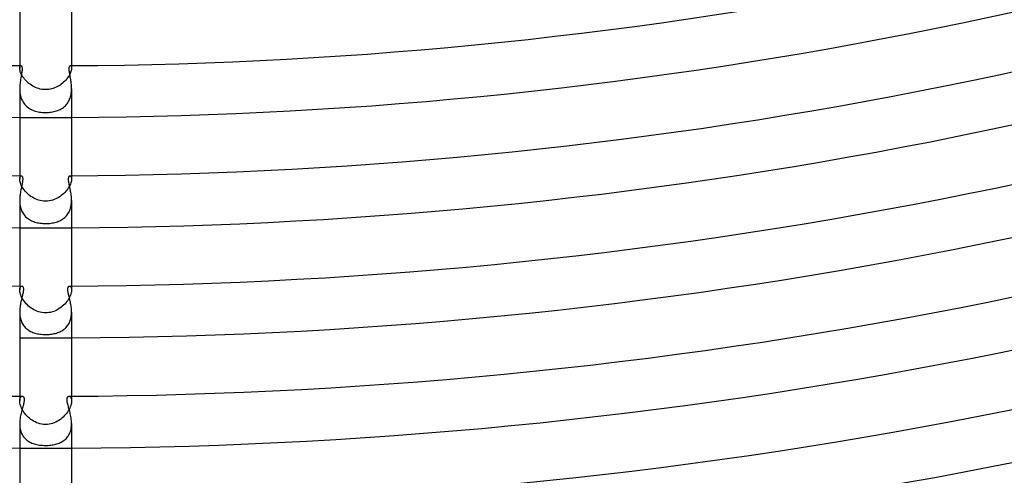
# Model space of a CAD drawing. Header units: millimetres. Extents: x -485 to 485, y -485 to 485.
# Tile 20 of 110: x -2 to 74, y -373 to -338. Entities that reach past the tile are written whole.
import ezdxf

# ---------------------------------------------------------------- set-up
doc = ezdxf.new("R2010")
doc.units = ezdxf.units.MM
doc.layers.add('HIDDEN', color=7, linetype='Continuous')
doc.layers.add('THICK', color=7, linetype='Continuous')

msp = doc.modelspace()

# ---------------------------------------------------------------- linework, layer by layer
at = {"layer": 'HIDDEN'}
for p, q in [((-2, -341.494), (-2, -341.689)), ((-2, -341.688), (-1.996, -341.629)), ((-1.998, -341.743), (-2, -341.688)), ((-1.99, -341.804), (-1.998, -341.743)), ((-1.996, -341.629), (-1.987, -341.581)), ((-1.987, -341.581), (-1.972, -341.543)), ((-1.972, -341.543), (-1.954, -341.516)), ((-1.954, -341.516), (-1.934, -341.5)), ((-1.934, -341.5), (-1.912, -341.495)), ((1.912, -341.495), (1.934, -341.5)), ((1.934, -341.5), (1.954, -341.516)), ((1.954, -341.516), (1.973, -341.544)), ((1.973, -341.544), (1.987, -341.581)), ((1.987, -341.581), (1.997, -341.63)), ((1.997, -341.744), (1.989, -341.806)), ((1.997, -341.63), (2, -341.688)), ((2, -341.688), (1.997, -341.744)), ((2, -341.494), (2, -341.689)), ((-1.976, -341.871), (-1.99, -341.804)), ((-1.956, -341.943), (-1.976, -341.871)), ((-1.929, -342.02), (-1.956, -341.943)), ((-1.895, -342.1), (-1.929, -342.02)), ((-1.855, -342.184), (-1.895, -342.1)), ((-1.807, -342.269), (-1.855, -342.184)), ((-1.752, -342.357), (-1.807, -342.269)), ((-1.69, -342.444), (-1.752, -342.357)), ((-1.622, -342.531), (-1.69, -342.444)), ((-1.548, -342.617), (-1.622, -342.531)), ((1.622, -342.532), (1.549, -342.616)), ((1.689, -342.447), (1.622, -342.532)), ((1.75, -342.36), (1.689, -342.447)), ((1.804, -342.274), (1.75, -342.36)), ((1.852, -342.188), (1.804, -342.274)), ((1.893, -342.105), (1.852, -342.188)), ((1.927, -342.024), (1.893, -342.105)), ((1.955, -341.947), (1.927, -342.024)), ((1.975, -341.874), (1.955, -341.947)), ((1.989, -341.806), (1.975, -341.874)), ((-2, -343.27), (-1.998, -343.381)), ((-1.468, -342.701), (-1.548, -342.617)), ((-1.383, -342.782), (-1.468, -342.701)), ((-1.292, -342.86), (-1.383, -342.782)), ((-1.196, -342.934), (-1.292, -342.86)), ((-1.096, -343.004), (-1.196, -342.934)), ((-0.992, -343.068), (-1.096, -343.004)), ((-0.884, -343.127), (-0.992, -343.068)), ((-0.772, -343.18), (-0.884, -343.127)), ((-0.657, -343.227), (-0.772, -343.18)), ((-0.536, -343.267), (-0.657, -343.227)), ((-0.41, -343.3), (-0.536, -343.267)), ((0.467, -343.286), (0.352, -343.313)), ((0.581, -343.253), (0.467, -343.286)), ((0.692, -343.213), (0.581, -343.253)), ((0.801, -343.167), (0.692, -343.213)), ((0.908, -343.115), (0.801, -343.167)), ((1.011, -343.057), (0.908, -343.115)), ((1.111, -342.994), (1.011, -343.057)), ((1.207, -342.926), (1.111, -342.994)), ((1.299, -342.854), (1.207, -342.926)), ((1.387, -342.778), (1.299, -342.854)), ((1.47, -342.699), (1.387, -342.778)), ((1.549, -342.616), (1.47, -342.699)), ((1.998, -343.374), (2, -343.269)), ((-1.998, -343.381), (-1.991, -343.493)), ((-1.991, -343.493), (-1.979, -343.603)), ((-1.979, -343.603), (-1.962, -343.712)), ((-1.962, -343.712), (-1.94, -343.82)), ((-1.94, -343.82), (-1.912, -343.925)), ((-1.912, -343.925), (-1.878, -344.026)), ((-1.878, -344.026), (-1.838, -344.124)), ((-0.278, -343.325), (-0.41, -343.3)), ((-0.142, -343.341), (-0.278, -343.325)), ((0, -343.347), (-0.142, -343.341)), ((0.118, -343.343), (0, -343.347)), ((0.236, -343.331), (0.118, -343.343)), ((0.352, -343.313), (0.236, -343.331)), ((1.853, -344.088), (1.89, -343.992)), ((1.89, -343.992), (1.921, -343.893)), ((1.921, -343.893), (1.946, -343.792)), ((1.946, -343.792), (1.967, -343.689)), ((1.967, -343.689), (1.982, -343.584)), ((1.982, -343.584), (1.992, -343.479)), ((1.992, -343.479), (1.998, -343.374)), ((-1.838, -344.124), (-1.793, -344.218)), ((-1.793, -344.218), (-1.741, -344.307)), ((-1.741, -344.307), (-1.685, -344.393)), ((-1.685, -344.393), (-1.623, -344.473)), ((-1.623, -344.473), (-1.557, -344.548)), ((-1.557, -344.548), (-1.486, -344.618)), ((-1.486, -344.618), (-1.411, -344.683)), ((-1.411, -344.683), (-1.332, -344.743)), ((-1.332, -344.743), (-1.249, -344.798)), ((-1.249, -344.798), (-1.163, -344.848)), ((1.212, -344.82), (1.296, -344.767)), ((1.296, -344.767), (1.376, -344.71)), ((1.376, -344.71), (1.452, -344.648)), ((1.452, -344.648), (1.524, -344.582)), ((1.524, -344.582), (1.591, -344.511)), ((1.591, -344.511), (1.654, -344.435)), ((1.654, -344.435), (1.712, -344.354)), ((1.712, -344.354), (1.764, -344.269)), ((1.764, -344.269), (1.811, -344.18)), ((1.811, -344.18), (1.853, -344.088)), ((-1.163, -344.848), (-1.073, -344.894)), ((-1.073, -344.894), (-0.981, -344.934)), ((-0.981, -344.934), (-0.885, -344.971)), ((-0.885, -344.971), (-0.787, -345.003)), ((-0.787, -345.003), (-0.685, -345.031)), ((-0.685, -345.031), (-0.579, -345.055)), ((-0.579, -345.055), (-0.47, -345.075)), ((-0.47, -345.075), (-0.357, -345.091)), ((-0.357, -345.091), (-0.24, -345.103)), ((-0.24, -345.103), (-0.121, -345.11)), ((-0.121, -345.11), (0, -345.112)), ((0, -345.112), (0.11, -345.11)), ((0.11, -345.11), (0.219, -345.104)), ((0.219, -345.104), (0.327, -345.095)), ((0.327, -345.095), (0.434, -345.081)), ((0.434, -345.081), (0.54, -345.063)), ((0.54, -345.063), (0.644, -345.041)), ((0.644, -345.041), (0.745, -345.015)), ((0.745, -345.015), (0.845, -344.985)), ((0.845, -344.985), (0.941, -344.95)), ((0.941, -344.95), (1.035, -344.911)), ((1.035, -344.911), (1.125, -344.868)), ((1.125, -344.868), (1.212, -344.82)), ((-2, -349.994), (-2, -350.242)), ((-1.996, -350.177), (-1.986, -350.121)), ((-1.986, -350.121), (-1.971, -350.076)), ((-1.971, -350.076), (-1.951, -350.04)), ((-1.951, -350.04), (-1.929, -350.015)), ((-1.929, -350.015), (-1.904, -350)), ((-1.904, -350), (-1.879, -349.995)), ((1.879, -349.995), (1.905, -350)), ((1.905, -350), (1.929, -350.015)), ((1.929, -350.015), (1.952, -350.041)), ((1.952, -350.041), (1.971, -350.076)), ((1.971, -350.076), (1.987, -350.122)), ((1.987, -350.122), (1.996, -350.177)), ((2, -349.994), (2, -350.242)), ((-2, -350.242), (-1.996, -350.177)), ((-1.997, -350.305), (-2, -350.242)), ((-1.988, -350.374), (-1.997, -350.305)), ((-1.973, -350.449), (-1.988, -350.374)), ((-1.95, -350.529), (-1.973, -350.449)), ((-1.92, -350.615), (-1.95, -350.529)), ((-1.882, -350.703), (-1.92, -350.615)), ((-1.837, -350.793), (-1.882, -350.703)), ((-1.785, -350.886), (-1.837, -350.793)), ((-1.725, -350.979), (-1.785, -350.886)), ((1.827, -350.812), (1.773, -350.905)), ((1.874, -350.72), (1.827, -350.812)), ((1.914, -350.629), (1.874, -350.72)), ((1.946, -350.541), (1.914, -350.629)), ((1.97, -350.458), (1.946, -350.541)), ((1.987, -350.38), (1.97, -350.458)), ((1.997, -350.308), (1.987, -350.38)), ((1.996, -350.177), (2, -350.242)), ((2, -350.242), (1.997, -350.308)), ((-1.658, -351.072), (-1.725, -350.979)), ((-1.584, -351.164), (-1.658, -351.072)), ((-1.505, -351.254), (-1.584, -351.164)), ((-1.419, -351.341), (-1.505, -351.254)), ((-1.328, -351.424), (-1.419, -351.341)), ((-1.231, -351.504), (-1.328, -351.424)), ((-1.129, -351.579), (-1.231, -351.504)), ((-1.024, -351.649), (-1.129, -351.579)), ((-0.913, -351.713), (-1.024, -351.649)), ((1.11, -351.593), (1.005, -351.661)), ((1.21, -351.52), (1.11, -351.593)), ((1.307, -351.442), (1.21, -351.52)), ((1.399, -351.36), (1.307, -351.442)), ((1.486, -351.274), (1.399, -351.36)), ((1.567, -351.185), (1.486, -351.274)), ((1.642, -351.093), (1.567, -351.185)), ((1.711, -350.999), (1.642, -351.093)), ((1.773, -350.905), (1.711, -350.999)), ((-2, -351.886), (-1.998, -351.991)), ((-1.998, -351.991), (-1.992, -352.094)), ((-1.992, -352.094), (-1.981, -352.197)), ((-1.981, -352.197), (-1.966, -352.299)), ((-1.966, -352.299), (-1.945, -352.398)), ((-1.945, -352.398), (-1.92, -352.496)), ((-0.799, -351.771), (-0.913, -351.713)), ((-0.682, -351.822), (-0.799, -351.771)), ((-0.558, -351.866), (-0.682, -351.822)), ((-0.428, -351.903), (-0.558, -351.866)), ((-0.292, -351.931), (-0.428, -351.903)), ((-0.149, -351.949), (-0.292, -351.931)), ((0, -351.955), (-0.149, -351.949)), ((0.145, -351.949), (0, -351.955)), ((0.285, -351.932), (0.145, -351.949)), ((0.419, -351.905), (0.285, -351.932)), ((0.547, -351.87), (0.419, -351.905)), ((0.668, -351.827), (0.547, -351.87)), ((0.784, -351.778), (0.668, -351.827)), ((0.896, -351.723), (0.784, -351.778)), ((1.005, -351.661), (0.896, -351.723)), ((1.923, -352.485), (1.947, -352.388)), ((1.947, -352.388), (1.967, -352.29)), ((1.967, -352.29), (1.982, -352.19)), ((1.982, -352.19), (1.992, -352.089)), ((1.992, -352.089), (1.998, -351.988)), ((1.998, -351.988), (2, -351.887)), ((-1.92, -352.496), (-1.889, -352.59)), ((-1.889, -352.59), (-1.854, -352.681)), ((-1.854, -352.681), (-1.813, -352.769)), ((-1.813, -352.769), (-1.767, -352.852)), ((-1.767, -352.852), (-1.718, -352.932)), ((-1.718, -352.932), (-1.663, -353.007)), ((-1.663, -353.007), (-1.605, -353.078)), ((-1.605, -353.078), (-1.542, -353.145)), ((-1.542, -353.145), (-1.475, -353.207)), ((1.479, -353.204), (1.547, -353.14)), ((1.547, -353.14), (1.61, -353.072)), ((1.61, -353.072), (1.669, -352.999)), ((1.669, -352.999), (1.724, -352.922)), ((1.724, -352.922), (1.774, -352.842)), ((1.774, -352.842), (1.818, -352.758)), ((1.818, -352.758), (1.858, -352.67)), ((1.858, -352.67), (1.893, -352.579)), ((1.893, -352.579), (1.923, -352.485)), ((-1.475, -353.207), (-1.405, -353.265)), ((-1.405, -353.265), (-1.331, -353.319)), ((-1.331, -353.319), (-1.254, -353.369)), ((-1.254, -353.369), (-1.174, -353.414)), ((-1.174, -353.414), (-1.092, -353.456)), ((-1.092, -353.456), (-1.006, -353.493)), ((-1.006, -353.493), (-0.919, -353.527)), ((-0.919, -353.527), (-0.828, -353.557)), ((-0.828, -353.557), (-0.734, -353.584)), ((-0.734, -353.584), (-0.637, -353.607)), ((-0.637, -353.607), (-0.537, -353.627)), ((-0.537, -353.627), (-0.434, -353.644)), ((-0.434, -353.644), (-0.328, -353.657)), ((-0.328, -353.657), (-0.219, -353.666)), ((-0.219, -353.666), (-0.109, -353.672)), ((-0.109, -353.672), (0, -353.674)), ((0, -353.674), (0.105, -353.672)), ((0.105, -353.672), (0.21, -353.667)), ((0.21, -353.667), (0.314, -353.658)), ((0.314, -353.658), (0.417, -353.646)), ((0.417, -353.646), (0.52, -353.63)), ((0.52, -353.63), (0.62, -353.611)), ((0.62, -353.611), (0.719, -353.588)), ((0.719, -353.588), (0.815, -353.561)), ((0.815, -353.561), (0.908, -353.531)), ((0.908, -353.531), (0.999, -353.496)), ((0.999, -353.496), (1.087, -353.458)), ((1.087, -353.458), (1.173, -353.415)), ((1.173, -353.415), (1.255, -353.369)), ((1.255, -353.369), (1.333, -353.318)), ((1.333, -353.318), (1.408, -353.263)), ((1.408, -353.263), (1.479, -353.204)), ((-2, -358.495), (-2, -358.799)), ((-2, -358.799), (-1.996, -358.728)), ((-1.997, -358.869), (-2, -358.799)), ((-1.987, -358.945), (-1.997, -358.869)), ((-1.996, -358.728), (-1.986, -358.667)), ((-1.97, -359.027), (-1.987, -358.945)), ((-1.986, -358.667), (-1.97, -358.615)), ((-1.97, -358.615), (-1.949, -358.572)), ((-1.946, -359.114), (-1.97, -359.027)), ((-1.949, -358.572), (-1.925, -358.538)), ((-1.914, -359.205), (-1.946, -359.114)), ((-1.925, -358.538), (-1.898, -358.514)), ((-1.874, -359.298), (-1.914, -359.205)), ((-1.898, -358.514), (-1.87, -358.5)), ((-1.87, -358.5), (-1.841, -358.495)), ((1.841, -358.495), (1.87, -358.5)), ((1.87, -358.5), (1.898, -358.514)), ((1.912, -359.21), (1.871, -359.305)), ((1.898, -358.514), (1.925, -358.538)), ((1.944, -359.118), (1.912, -359.21)), ((1.925, -358.538), (1.949, -358.571)), ((1.97, -359.03), (1.944, -359.118)), ((1.949, -358.571), (1.97, -358.614)), ((1.97, -358.614), (1.986, -358.667)), ((1.987, -358.947), (1.97, -359.03)), ((1.986, -358.667), (1.996, -358.728)), ((1.997, -358.87), (1.987, -358.947)), ((1.996, -358.728), (2, -358.799)), ((2, -358.799), (1.997, -358.87)), ((2, -358.494), (2, -358.799)), ((-1.827, -359.393), (-1.874, -359.298)), ((-1.772, -359.489), (-1.827, -359.393)), ((-1.711, -359.585), (-1.772, -359.489)), ((-1.642, -359.68), (-1.711, -359.585)), ((-1.568, -359.773), (-1.642, -359.68)), ((-1.488, -359.864), (-1.568, -359.773)), ((-1.402, -359.952), (-1.488, -359.864)), ((-1.31, -360.036), (-1.402, -359.952)), ((1.383, -359.97), (1.289, -360.055)), ((1.472, -359.881), (1.383, -359.97)), ((1.555, -359.789), (1.472, -359.881)), ((1.632, -359.694), (1.555, -359.789)), ((1.702, -359.597), (1.632, -359.694)), ((1.766, -359.499), (1.702, -359.597)), ((1.822, -359.401), (1.766, -359.499)), ((1.871, -359.305), (1.822, -359.401)), ((-2, -360.498), (-1.998, -360.596)), ((-1.998, -360.596), (-1.992, -360.693)), ((-1.992, -360.693), (-1.983, -360.79)), ((-1.214, -360.116), (-1.31, -360.036)), ((-1.114, -360.191), (-1.214, -360.116)), ((-1.009, -360.261), (-1.114, -360.191)), ((-0.9, -360.325), (-1.009, -360.261)), ((-0.788, -360.382), (-0.9, -360.325)), ((-0.673, -360.433), (-0.788, -360.382)), ((-0.552, -360.477), (-0.673, -360.433)), ((-0.424, -360.514), (-0.552, -360.477)), ((-0.289, -360.542), (-0.424, -360.514)), ((-0.148, -360.56), (-0.289, -360.542)), ((0, -360.566), (-0.148, -360.56)), ((0.129, -360.561), (0, -360.566)), ((0.257, -360.547), (0.129, -360.561)), ((0.383, -360.523), (0.257, -360.547)), ((0.508, -360.491), (0.383, -360.523)), ((0.631, -360.449), (0.508, -360.491)), ((0.75, -360.4), (0.631, -360.449)), ((0.866, -360.344), (0.75, -360.4)), ((0.978, -360.28), (0.866, -360.344)), ((1.086, -360.211), (0.978, -360.28)), ((1.19, -360.135), (1.086, -360.211)), ((1.289, -360.055), (1.19, -360.135)), ((1.983, -360.789), (1.992, -360.693)), ((1.992, -360.693), (1.998, -360.596)), ((1.998, -360.596), (2, -360.499)), ((-1.983, -360.79), (-1.968, -360.885)), ((-1.968, -360.885), (-1.949, -360.978)), ((-1.949, -360.978), (-1.926, -361.07)), ((-1.926, -361.07), (-1.898, -361.159)), ((-1.898, -361.159), (-1.865, -361.245)), ((-1.865, -361.245), (-1.828, -361.328)), ((-1.828, -361.328), (-1.786, -361.407)), ((-1.786, -361.407), (-1.74, -361.483)), ((-1.74, -361.483), (-1.689, -361.556)), ((1.693, -361.55), (1.743, -361.478)), ((1.743, -361.478), (1.788, -361.403)), ((1.788, -361.403), (1.83, -361.324)), ((1.83, -361.324), (1.866, -361.242)), ((1.866, -361.242), (1.899, -361.157)), ((1.899, -361.157), (1.926, -361.068)), ((1.926, -361.068), (1.95, -360.977)), ((1.95, -360.977), (1.968, -360.884)), ((1.968, -360.884), (1.983, -360.789)), ((-1.689, -361.556), (-1.635, -361.624)), ((-1.635, -361.624), (-1.577, -361.689)), ((-1.577, -361.689), (-1.515, -361.749)), ((-1.515, -361.749), (-1.449, -361.806)), ((-1.449, -361.806), (-1.381, -361.858)), ((-1.381, -361.858), (-1.309, -361.907)), ((-1.309, -361.907), (-1.234, -361.952)), ((-1.234, -361.952), (-1.156, -361.994)), ((-1.156, -361.994), (-1.076, -362.031)), ((-1.076, -362.031), (-0.993, -362.066)), ((-0.993, -362.066), (-0.907, -362.096)), ((-0.907, -362.096), (-0.82, -362.124)), ((-0.82, -362.124), (-0.729, -362.148)), ((-0.729, -362.148), (-0.635, -362.17)), ((-0.635, -362.17), (-0.537, -362.188)), ((-0.537, -362.188), (-0.436, -362.204)), ((-0.436, -362.204), (-0.331, -362.216)), ((-0.331, -362.216), (-0.223, -362.225)), ((-0.223, -362.225), (-0.112, -362.23)), ((-0.112, -362.23), (0, -362.232)), ((0, -362.232), (0.097, -362.231)), ((0.097, -362.231), (0.193, -362.227)), ((0.193, -362.227), (0.289, -362.22)), ((0.289, -362.22), (0.384, -362.21)), ((0.384, -362.21), (0.478, -362.198)), ((0.478, -362.198), (0.571, -362.182)), ((0.571, -362.182), (0.662, -362.164)), ((0.662, -362.164), (0.752, -362.142)), ((0.752, -362.142), (0.84, -362.118)), ((0.84, -362.118), (0.926, -362.09)), ((0.926, -362.09), (1.009, -362.059)), ((1.009, -362.059), (1.091, -362.025)), ((1.091, -362.025), (1.17, -361.987)), ((1.17, -361.987), (1.246, -361.945)), ((1.246, -361.945), (1.319, -361.9)), ((1.319, -361.9), (1.39, -361.852)), ((1.39, -361.852), (1.457, -361.799)), ((1.457, -361.799), (1.521, -361.743)), ((1.521, -361.743), (1.582, -361.683)), ((1.582, -361.683), (1.64, -361.619)), ((1.64, -361.619), (1.693, -361.55)), ((-2, -366.995), (-2, -367.36)), ((-2, -367.359), (-1.995, -367.276)), ((-1.996, -367.441), (-2, -367.359)), ((-1.984, -367.529), (-1.996, -367.441)), ((-1.995, -367.276), (-1.982, -367.203)), ((-1.964, -367.621), (-1.984, -367.529)), ((-1.982, -367.203), (-1.962, -367.14)), ((-1.962, -367.14), (-1.935, -367.088)), ((-1.935, -367.088), (-1.904, -367.048)), ((-1.904, -367.048), (-1.87, -367.019)), ((-1.87, -367.019), (-1.834, -367.001)), ((-1.834, -367.001), (-1.797, -366.996)), ((1.797, -366.996), (1.829, -367)), ((1.829, -367), (1.861, -367.013)), ((1.861, -367.013), (1.892, -367.036)), ((1.892, -367.036), (1.921, -367.067)), ((1.921, -367.067), (1.947, -367.107)), ((1.947, -367.107), (1.968, -367.157)), ((1.986, -367.52), (1.967, -367.61)), ((1.968, -367.157), (1.985, -367.215)), ((1.985, -367.215), (1.996, -367.283)), ((1.997, -367.437), (1.986, -367.52)), ((1.996, -367.283), (2, -367.359)), ((2, -367.359), (1.997, -367.437)), ((2, -366.995), (2, -367.36)), ((-1.936, -367.719), (-1.964, -367.621)), ((-1.899, -367.82), (-1.936, -367.719)), ((-1.854, -367.922), (-1.899, -367.82)), ((-1.8, -368.025), (-1.854, -367.922)), ((-1.739, -368.128), (-1.8, -368.025)), ((-1.671, -368.231), (-1.739, -368.128)), ((-1.596, -368.331), (-1.671, -368.231)), ((-1.516, -368.428), (-1.596, -368.331)), ((1.609, -368.315), (1.527, -368.415)), ((1.683, -368.213), (1.609, -368.315)), ((1.75, -368.111), (1.683, -368.213)), ((1.81, -368.007), (1.75, -368.111)), ((1.862, -367.904), (1.81, -368.007)), ((1.906, -367.802), (1.862, -367.904)), ((1.941, -367.704), (1.906, -367.802)), ((1.967, -367.61), (1.941, -367.704)), ((-2, -369.107), (-1.998, -369.208)), ((-1.429, -368.522), (-1.516, -368.428)), ((-1.337, -368.611), (-1.429, -368.522)), ((-1.24, -368.697), (-1.337, -368.611)), ((-1.138, -368.777), (-1.24, -368.697)), ((-1.032, -368.851), (-1.138, -368.777)), ((-0.923, -368.92), (-1.032, -368.851)), ((-0.809, -368.981), (-0.923, -368.92)), ((-0.693, -369.035), (-0.809, -368.981)), ((-0.572, -369.082), (-0.693, -369.035)), ((-0.442, -369.122), (-0.572, -369.082)), ((0.539, -369.093), (0.407, -369.131)), ((0.668, -369.046), (0.539, -369.093)), ((0.792, -368.99), (0.668, -369.046)), ((0.912, -368.926), (0.792, -368.99)), ((1.028, -368.854), (0.912, -368.926)), ((1.138, -368.777), (1.028, -368.854)), ((1.244, -368.693), (1.138, -368.777)), ((1.344, -368.605), (1.244, -368.693)), ((1.439, -368.511), (1.344, -368.605)), ((1.527, -368.415), (1.439, -368.511)), ((1.998, -369.215), (2, -369.109)), ((-1.998, -369.208), (-1.991, -369.308)), ((-1.991, -369.308), (-1.98, -369.408)), ((-1.98, -369.408), (-1.964, -369.506)), ((-1.964, -369.506), (-1.943, -369.602)), ((-1.943, -369.602), (-1.916, -369.696)), ((-1.916, -369.696), (-1.885, -369.786)), ((-1.885, -369.786), (-1.848, -369.874)), ((-1.848, -369.874), (-1.806, -369.958)), ((-0.303, -369.154), (-0.442, -369.122)), ((-0.156, -369.174), (-0.303, -369.154)), ((0, -369.181), (-0.156, -369.174)), ((0.137, -369.176), (0, -369.181)), ((0.273, -369.159), (0.137, -369.176)), ((0.407, -369.131), (0.273, -369.159)), ((1.836, -369.899), (1.875, -369.812)), ((1.875, -369.812), (1.909, -369.72)), ((1.909, -369.72), (1.937, -369.624)), ((1.937, -369.624), (1.96, -369.526)), ((1.96, -369.526), (1.978, -369.425)), ((1.978, -369.425), (1.99, -369.321)), ((1.99, -369.321), (1.998, -369.215)), ((-1.806, -369.958), (-1.758, -370.038)), ((-1.758, -370.038), (-1.707, -370.114)), ((-1.707, -370.114), (-1.651, -370.185)), ((-1.651, -370.185), (-1.59, -370.253)), ((-1.59, -370.253), (-1.525, -370.316)), ((-1.525, -370.316), (-1.456, -370.375)), ((-1.456, -370.375), (-1.383, -370.429)), ((-1.383, -370.429), (-1.306, -370.479)), ((-1.306, -370.479), (-1.226, -370.525)), ((-1.226, -370.525), (-1.142, -370.567)), ((-1.142, -370.567), (-1.055, -370.605)), ((-1.055, -370.605), (-0.966, -370.639)), ((0.959, -370.641), (1.046, -370.609)), ((1.046, -370.609), (1.13, -370.573)), ((1.13, -370.573), (1.211, -370.533)), ((1.211, -370.533), (1.289, -370.489)), ((1.289, -370.489), (1.365, -370.441)), ((1.365, -370.441), (1.437, -370.389)), ((1.437, -370.389), (1.506, -370.332)), ((1.506, -370.332), (1.572, -370.271)), ((1.572, -370.271), (1.633, -370.206)), ((1.633, -370.206), (1.691, -370.135)), ((1.691, -370.135), (1.744, -370.061)), ((1.744, -370.061), (1.792, -369.982)), ((1.792, -369.982), (1.836, -369.899)), ((-0.966, -370.639), (-0.873, -370.67)), ((-0.873, -370.67), (-0.776, -370.696)), ((-0.776, -370.696), (-0.675, -370.72)), ((-0.675, -370.72), (-0.57, -370.74)), ((-0.57, -370.74), (-0.462, -370.757)), ((-0.462, -370.757), (-0.35, -370.77)), ((-0.35, -370.77), (-0.235, -370.779)), ((-0.235, -370.779), (-0.117, -370.785)), ((-0.117, -370.785), (0, -370.787)), ((0, -370.787), (0.099, -370.786)), ((0.099, -370.786), (0.199, -370.782)), ((0.199, -370.782), (0.298, -370.775)), ((0.298, -370.775), (0.397, -370.765)), ((0.397, -370.765), (0.495, -370.752)), ((0.495, -370.752), (0.591, -370.736)), ((0.591, -370.736), (0.686, -370.718)), ((0.686, -370.718), (0.779, -370.696)), ((0.779, -370.696), (0.87, -370.67)), ((0.87, -370.67), (0.959, -370.641))]:
    msp.add_line(p, q, dxfattribs=at)
for radius, start, end in [(345.5, 269.66833, 270.33165), (354, 269.6763, 270.32368), (362.5, 269.68386, 270.31612), (371, 269.69114, 270.3089)]:
    msp.add_arc((0, 0), radius, start, end, dxfattribs=at)
at = {"layer": 'THICK'}
for p, q in [((-2, -334.65), (-2, -341.494)), ((2, -334.65), (2, -341.494)), ((-1.912, -341.495), (-1.897, -341.497)), ((-1.897, -341.497), (-1.883, -341.504)), ((-1.883, -341.504), (-1.87, -341.516)), ((-1.87, -341.516), (-1.857, -341.533)), ((-1.857, -341.533), (-1.846, -341.555)), ((-1.846, -341.555), (-1.836, -341.582)), ((-1.836, -341.582), (-1.827, -341.615)), ((-1.827, -341.615), (-1.821, -341.654)), ((-1.821, -341.654), (-1.817, -341.7)), ((-1.817, -341.7), (-1.816, -341.752)), ((-1.816, -341.752), (-1.817, -341.811)), ((1.816, -341.712), (1.82, -341.662)), ((1.816, -341.769), (1.816, -341.712)), ((1.819, -341.833), (1.816, -341.769)), ((1.82, -341.662), (1.827, -341.618)), ((1.827, -341.618), (1.836, -341.58)), ((1.836, -341.58), (1.848, -341.55)), ((1.848, -341.55), (1.862, -341.526)), ((1.862, -341.526), (1.878, -341.508)), ((1.878, -341.508), (1.895, -341.498)), ((1.895, -341.498), (1.912, -341.495)), ((-1.913, -342.442), (-1.929, -342.537)), ((-1.896, -342.349), (-1.913, -342.442)), ((-1.88, -342.26), (-1.896, -342.349)), ((-1.865, -342.175), (-1.88, -342.26)), ((-1.851, -342.093), (-1.865, -342.175)), ((-1.839, -342.015), (-1.851, -342.093)), ((-1.83, -341.942), (-1.839, -342.015)), ((-1.822, -341.874), (-1.83, -341.942)), ((-1.817, -341.811), (-1.822, -341.874)), ((1.825, -341.901), (1.819, -341.833)), ((1.833, -341.973), (1.825, -341.901)), ((1.844, -342.048), (1.833, -341.973)), ((1.857, -342.127), (1.844, -342.048)), ((1.871, -342.208), (1.857, -342.127)), ((1.886, -342.292), (1.871, -342.208)), ((1.901, -342.378), (1.886, -342.292)), ((1.917, -342.467), (1.901, -342.378)), ((1.933, -342.56), (1.917, -342.467)), ((-1.998, -343.161), (-2, -343.27)), ((-2, -343.271), (-2, -349.994)), ((-1.993, -343.053), (-1.998, -343.161)), ((-1.984, -342.946), (-1.993, -343.053)), ((-1.973, -342.84), (-1.984, -342.946)), ((-1.96, -342.737), (-1.973, -342.84)), ((-1.945, -342.636), (-1.96, -342.737)), ((-1.929, -342.537), (-1.945, -342.636)), ((1.948, -342.655), (1.933, -342.56)), ((1.962, -342.752), (1.948, -342.655)), ((1.974, -342.852), (1.962, -342.752)), ((1.985, -342.954), (1.974, -342.852)), ((1.993, -343.058), (1.985, -342.954)), ((1.998, -343.163), (1.993, -343.058)), ((2, -343.269), (1.998, -343.163)), ((2, -343.271), (2, -349.994)), ((-1.879, -349.995), (-1.862, -349.997)), ((-1.862, -349.997), (-1.846, -350.004)), ((-1.846, -350.004), (-1.83, -350.016)), ((-1.83, -350.016), (-1.815, -350.033)), ((-1.815, -350.033), (-1.802, -350.055)), ((-1.802, -350.055), (-1.79, -350.083)), ((-1.79, -350.083), (-1.781, -350.116)), ((-1.781, -350.116), (-1.773, -350.156)), ((1.772, -350.171), (1.778, -350.13)), ((1.778, -350.13), (1.787, -350.094)), ((1.787, -350.094), (1.798, -350.064)), ((1.798, -350.064), (1.812, -350.039)), ((1.812, -350.039), (1.827, -350.02)), ((1.827, -350.02), (1.843, -350.006)), ((1.843, -350.006), (1.861, -349.998)), ((1.861, -349.998), (1.879, -349.995)), ((-1.853, -350.813), (-1.871, -350.9)), ((-1.835, -350.729), (-1.853, -350.813)), ((-1.819, -350.649), (-1.835, -350.729)), ((-1.805, -350.572), (-1.819, -350.649)), ((-1.792, -350.499), (-1.805, -350.572)), ((-1.782, -350.43), (-1.792, -350.499)), ((-1.775, -350.366), (-1.782, -350.43)), ((-1.77, -350.306), (-1.775, -350.366)), ((-1.773, -350.156), (-1.769, -350.201)), ((-1.768, -350.251), (-1.77, -350.306)), ((-1.769, -350.201), (-1.768, -350.251)), ((1.768, -350.217), (1.772, -350.171)), ((1.768, -350.269), (1.768, -350.217)), ((1.771, -350.325), (1.768, -350.269)), ((1.776, -350.386), (1.771, -350.325)), ((1.785, -350.452), (1.776, -350.386)), ((1.796, -350.522), (1.785, -350.452)), ((1.809, -350.596), (1.796, -350.522)), ((1.824, -350.673), (1.809, -350.596)), ((1.84, -350.753), (1.824, -350.673)), ((1.858, -350.836), (1.84, -350.753)), ((1.876, -350.921), (1.858, -350.836)), ((-1.984, -351.574), (-1.993, -351.677)), ((-1.973, -351.472), (-1.984, -351.574)), ((-1.959, -351.372), (-1.973, -351.472)), ((-1.943, -351.273), (-1.959, -351.372)), ((-1.926, -351.176), (-1.943, -351.273)), ((-1.908, -351.081), (-1.926, -351.176)), ((-1.89, -350.989), (-1.908, -351.081)), ((-1.871, -350.9), (-1.89, -350.989)), ((1.894, -351.009), (1.876, -350.921)), ((1.912, -351.098), (1.894, -351.009)), ((1.929, -351.19), (1.912, -351.098)), ((1.945, -351.284), (1.929, -351.19)), ((1.96, -351.381), (1.945, -351.284)), ((1.973, -351.479), (1.96, -351.381)), ((1.984, -351.579), (1.973, -351.479)), ((1.993, -351.681), (1.984, -351.579)), ((-1.998, -351.781), (-2, -351.886)), ((-2, -351.887), (-2, -358.495)), ((-1.993, -351.677), (-1.998, -351.781)), ((1.998, -351.783), (1.993, -351.681)), ((2, -351.887), (1.998, -351.783)), ((2, -351.887), (2, -358.494)), ((-1.841, -358.495), (-1.822, -358.497)), ((-1.822, -358.497), (-1.804, -358.504)), ((-1.788, -359.22), (-1.807, -359.298)), ((-1.804, -358.504), (-1.787, -358.515)), ((-1.771, -359.146), (-1.788, -359.22)), ((-1.787, -358.515), (-1.77, -358.53)), ((-1.756, -359.075), (-1.771, -359.146)), ((-1.77, -358.53), (-1.755, -358.55)), ((-1.742, -359.007), (-1.756, -359.075)), ((-1.755, -358.55), (-1.742, -358.575)), ((-1.742, -358.575), (-1.731, -358.605)), ((-1.731, -358.942), (-1.742, -359.007)), ((-1.731, -358.605), (-1.722, -358.64)), ((-1.722, -358.881), (-1.731, -358.942)), ((-1.722, -358.64), (-1.716, -358.68)), ((-1.716, -358.824), (-1.722, -358.881)), ((-1.716, -358.68), (-1.714, -358.724)), ((-1.714, -358.772), (-1.716, -358.824)), ((-1.714, -358.724), (-1.714, -358.772)), ((1.713, -358.725), (1.716, -358.68)), ((1.714, -358.775), (1.713, -358.725)), ((1.717, -358.829), (1.714, -358.775)), ((1.716, -358.68), (1.722, -358.639)), ((1.723, -358.887), (1.717, -358.829)), ((1.722, -358.639), (1.731, -358.604)), ((1.732, -358.95), (1.723, -358.887)), ((1.731, -358.604), (1.743, -358.574)), ((1.744, -359.016), (1.732, -358.95)), ((1.743, -358.574), (1.756, -358.55)), ((1.758, -359.086), (1.744, -359.016)), ((1.756, -358.55), (1.771, -358.53)), ((1.774, -359.159), (1.758, -359.086)), ((1.771, -358.53), (1.787, -358.514)), ((1.792, -359.235), (1.774, -359.159)), ((1.787, -358.514), (1.805, -358.504)), ((1.811, -359.313), (1.792, -359.235)), ((1.805, -358.504), (1.823, -358.497)), ((1.823, -358.497), (1.841, -358.495)), ((-1.943, -359.909), (-1.959, -360.004)), ((-1.926, -359.815), (-1.943, -359.909)), ((-1.907, -359.724), (-1.926, -359.815)), ((-1.887, -359.634), (-1.907, -359.724)), ((-1.867, -359.546), (-1.887, -359.634)), ((-1.847, -359.461), (-1.867, -359.546)), ((-1.826, -359.378), (-1.847, -359.461)), ((-1.807, -359.298), (-1.826, -359.378)), ((1.83, -359.394), (1.811, -359.313)), ((1.85, -359.477), (1.83, -359.394)), ((1.871, -359.562), (1.85, -359.477)), ((1.89, -359.648), (1.871, -359.562)), ((1.91, -359.737), (1.89, -359.648)), ((1.928, -359.828), (1.91, -359.737)), ((1.945, -359.92), (1.928, -359.828)), ((1.96, -360.014), (1.945, -359.92)), ((-1.998, -360.398), (-2, -360.498)), ((-2, -360.5), (-2, -366.995)), ((-1.993, -360.299), (-1.998, -360.398)), ((-1.984, -360.2), (-1.993, -360.299)), ((-1.973, -360.101), (-1.984, -360.2)), ((-1.959, -360.004), (-1.973, -360.101)), ((1.974, -360.109), (1.96, -360.014)), ((1.985, -360.206), (1.974, -360.109)), ((1.993, -360.303), (1.985, -360.206)), ((1.998, -360.401), (1.993, -360.303)), ((2, -360.499), (1.998, -360.401)), ((2, -360.5), (2, -366.995)), ((-1.797, -366.996), (-1.772, -366.999)), ((-1.772, -366.999), (-1.747, -367.008)), ((-1.747, -367.008), (-1.724, -367.023)), ((-1.724, -367.023), (-1.704, -367.044)), ((-1.698, -367.571), (-1.716, -367.645)), ((-1.704, -367.044), (-1.686, -367.072)), ((-1.682, -367.498), (-1.698, -367.571)), ((-1.686, -367.072), (-1.671, -367.105)), ((-1.669, -367.429), (-1.682, -367.498)), ((-1.671, -367.105), (-1.661, -367.145)), ((-1.659, -367.362), (-1.669, -367.429)), ((-1.661, -367.145), (-1.654, -367.19)), ((-1.653, -367.299), (-1.659, -367.362)), ((-1.654, -367.19), (-1.651, -367.242)), ((-1.651, -367.242), (-1.653, -367.299)), ((1.651, -367.264), (1.652, -367.209)), ((1.655, -367.324), (1.651, -367.264)), ((1.652, -367.209), (1.657, -367.161)), ((1.662, -367.388), (1.655, -367.324)), ((1.657, -367.161), (1.667, -367.12)), ((1.674, -367.458), (1.662, -367.388)), ((1.667, -367.12), (1.679, -367.085)), ((1.689, -367.532), (1.674, -367.458)), ((1.679, -367.085), (1.695, -367.056)), ((1.708, -367.611), (1.689, -367.532)), ((1.695, -367.056), (1.713, -367.034)), ((1.713, -367.034), (1.732, -367.017)), ((1.732, -367.017), (1.753, -367.005)), ((1.753, -367.005), (1.774, -366.998)), ((1.774, -366.998), (1.797, -366.996)), ((-1.896, -368.315), (-1.917, -368.409)), ((-1.873, -368.223), (-1.896, -368.315)), ((-1.85, -368.133), (-1.873, -368.223)), ((-1.827, -368.046), (-1.85, -368.133)), ((-1.803, -367.961), (-1.827, -368.046)), ((-1.78, -367.878), (-1.803, -367.961)), ((-1.758, -367.799), (-1.78, -367.878)), ((-1.737, -367.721), (-1.758, -367.799)), ((-1.716, -367.645), (-1.737, -367.721)), ((1.729, -367.693), (1.708, -367.611)), ((1.752, -367.779), (1.729, -367.693)), ((1.777, -367.868), (1.752, -367.779)), ((1.803, -367.96), (1.777, -367.868)), ((1.829, -368.055), (1.803, -367.96)), ((1.855, -368.153), (1.829, -368.055)), ((1.881, -368.253), (1.855, -368.153)), ((1.905, -368.355), (1.881, -368.253)), ((1.927, -368.459), (1.905, -368.355)), ((-1.998, -369.005), (-2, -369.107)), ((-2, -369.109), (-2, -375.495)), ((-1.992, -368.903), (-1.998, -369.005)), ((-1.982, -368.802), (-1.992, -368.903)), ((-1.97, -368.702), (-1.982, -368.802)), ((-1.954, -368.603), (-1.97, -368.702)), ((-1.936, -368.505), (-1.954, -368.603)), ((-1.917, -368.409), (-1.936, -368.505)), ((1.948, -368.565), (1.927, -368.459)), ((1.965, -368.672), (1.948, -368.565)), ((1.98, -368.781), (1.965, -368.672)), ((1.991, -368.89), (1.98, -368.781)), ((1.998, -369), (1.991, -368.89)), ((2, -369.109), (1.998, -369)), ((2, -369.109), (2, -375.495))]:
    msp.add_line(p, q, dxfattribs=at)
for radius, start, end in [(341.5, 225.32077, 269.67922), (341.5, 270.32076, 314.67927), (345.5, 225.33166, 269.66833), (345.5, 270.33165, 314.66832), (350, 225.30765, 269.69234), (350, 270.30764, 314.69233), (354, 225.32369, 269.6763), (354, 270.32368, 314.67629), (358.5, 225.29424, 269.70575), (358.5, 270.29423, 314.70574), (362.5, 270.31612, 314.68391), (367, 225.28055, 269.71944), (367, 270.28054, 314.71943), (371, 225.30885, 269.69114), (371, 270.3089, 314.69113), (375.5, 225.26645, 269.73354), (375.5, 270.26644, 314.73353), (379.5, 225.30198, 269.69807), (379.5, 270.30197, 314.69806), (384, 225.25196, 269.74803), (384, 270.25195, 314.74802), (388, 225.29533, 269.70466), (388, 270.29532, 314.70465), (392.5, 225.23695, 269.76304), (392.5, 270.23694, 314.76303), (396.5, 225.28903, 269.71102), (396.5, 270.28902, 314.71101), (401, 225.2213, 269.77869), (401, 270.2213, 314.77868), (405, 270.28295, 314.71708), (409.5, 225.20492, 269.79507), (409.5, 270.20491, 314.79512), (413.5, 225.27711, 269.72288), (413.5, 270.2771, 314.72287), (418, 225.1875, 269.81249), (418, 270.18755, 314.81248), (422, 270.27154, 314.72843), (426.5, 225.16888, 269.83117), (426.5, 270.16887, 314.83116), (430.5, 225.26617, 269.73382), (430.5, 270.26616, 314.73381), (436, 225.24199, 269.758), (436, 270.24198, 314.75799), (440, 270.26043, 314.73954)]:
    msp.add_arc((0, 0), radius, start, end, dxfattribs=at)

doc.saveas('drawing.dxf')
